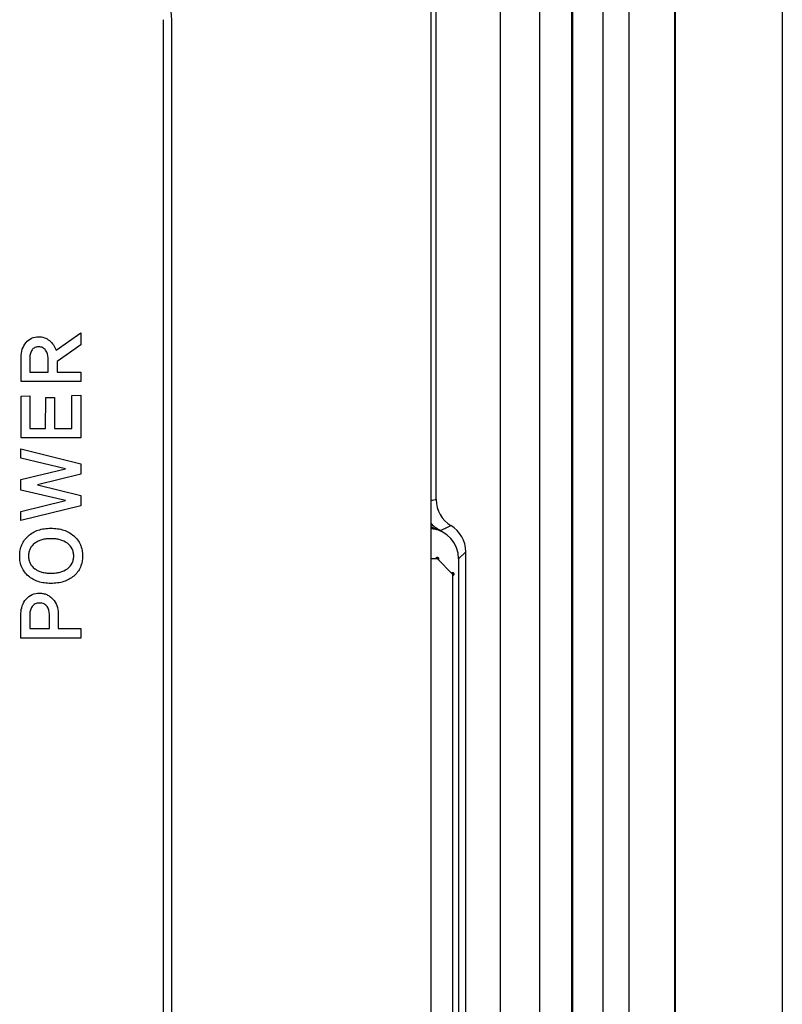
# Model space of a CAD drawing. Header units: millimetres. Extents: x 0 to 1189, y 0 to 841.
# Tile 49 of 50: x 1090 to 1115, y 618 to 651. Entities that reach past the tile are written whole.
import ezdxf

# ---------------------------------------------------------------- set-up
doc = ezdxf.new("R2010")
doc.units = ezdxf.units.MM
doc.header["$LTSCALE"] = 65.395
for name, color, linetype in [('FRONT_CASE_15_DM-SHAPE', 7, 'CONTINUOUS'), ('LED_POWER_PCB-SHAPE', 7, 'CONTINUOUS'), ('REAR_CASE-PC_15-SHAPE', 7, 'CONTINUOUS')]:
    doc.layers.add(name, color=color, linetype=linetype)

msp = doc.modelspace()

# ---------------------------------------------------------------- linework, layer by layer
at = {"layer": 'FRONT_CASE_15_DM-SHAPE', "color": 7, "linetype": 'Continuous'}
for p, q in [((1115.238, 682.546), (1115.238, 384.544)), ((1108.338, 675.145), (1108.338, 391.945)), ((1108.373, 391.91), (1108.373, 675.181)), ((1109.373, 391.91), (1109.373, 675.181)), ((1110.211, 675.119), (1110.211, 391.971)), ((1111.711, 675.119), (1111.711, 391.971)), ((1111.738, 391.944), (1111.738, 675.146)), ((1107.29, 396.984), (1107.29, 670.106)), ((1103.904, 634.984), (1103.904, 668.816)), ((1106.006, 398.268), (1106.006, 668.822)), ((1104.634, 633.041), (1104.867, 633.274)), ((1104.867, 608.816), (1104.867, 633.274)), ((1104.634, 633.041), (1104.634, 609.049))]:
    msp.add_line(p, q, dxfattribs=at)
for centre, radius, start, end in [((1104.981, 629.515), 5.574, 101.1474, 102.8885), ((1104.903, 634.984), 1, 180.0026, 238.7694), ((1104.214, 634.795), 0.84, 235.4332, 251.6268), ((1103.634, 633.041), 1, 359.9988, 84.0063), ((1108.021, 626.32), 8.614, 114.9671, 117.3963), ((1103.867, 633.274), 1, 359.9992, 58.7692)]:
    msp.add_arc(centre, radius, start, end, dxfattribs=at)
msp.add_open_spline([(1103.737, 634.196), (1103.827, 634.1), (1103.938, 634.021), (1104.057, 633.968)], degree=3, dxfattribs=at)
for points, knots in [([(1103.738, 634.036), (1103.76, 634.034), (1103.831, 634.026), (1103.902, 634.011), (1103.949, 633.998)], [0, 0, 0, 0, 0.315224, 1, 1, 1, 1]), ([(1103.949, 633.998), (1103.964, 633.994), (1103.99, 633.986), (1104.024, 633.975), (1104.044, 633.971), (1104.055, 633.966), (1104.057, 633.968)], [0, 0, 0, 0, 0.421978, 0.727803, 0.919658, 1, 1, 1, 1])]:
    msp.add_open_spline(points, degree=3, knots=knots, dxfattribs=at)
at = {"layer": 'LED_POWER_PCB-SHAPE', "color": 7, "linetype": 'Continuous'}
for p, q in [((1103.938, 633.045), (1103.738, 633.045)), ((1104.438, 632.545), (1103.938, 633.045)), ((1104.438, 632.545), (1104.438, 609.545))]:
    msp.add_line(p, q, dxfattribs=at)
at = {"layer": 'LED_POWER_PCB-SHAPE', "color": 9, "linetype": 'Continuous', "const_width": 0.0743}
for points in [[(1103.96, 633.023, 1.477676), (1103.907, 633.046)], [(1104.438, 632.514, 1.496643), (1104.416, 632.567)]]:
    msp.add_lwpolyline(points, format="xyb", dxfattribs=at)
at = {"layer": 'REAR_CASE-PC_15-SHAPE', "color": 7, "linetype": 'Continuous'}
for p, q in [((1103.738, 398.545), (1103.738, 668.545)), ((1094.954, 650.701), (1094.954, 416.389)), ((1095.238, 416.389), (1095.238, 650.701)), ((1091.448, 639.876), (1092.259, 640.44)), ((1092.259, 640.44), (1092.259, 640.052)), ((1092.259, 640.052), (1091.482, 639.507)), ((1090.301, 638.847), (1090.304, 639.647)), ((1090.59, 639.642), (1090.59, 639.16)), ((1091.187, 639.16), (1091.187, 639.624)), ((1091.482, 639.507), (1091.482, 639.16)), ((1090.59, 639.16), (1091.187, 639.16)), ((1091.482, 639.16), (1092.262, 639.16)), ((1092.262, 639.16), (1092.256, 638.847)), ((1092.256, 638.847), (1090.301, 638.847)), ((1090.301, 638.371), (1090.59, 638.377)), ((1090.301, 637.001), (1090.301, 638.371)), ((1090.59, 638.377), (1090.59, 637.314)), ((1091.106, 637.314), (1091.11, 638.327)), ((1091.11, 638.327), (1091.393, 638.327)), ((1091.393, 638.327), (1091.393, 637.314)), ((1091.97, 638.397), (1092.259, 638.399)), ((1091.97, 637.314), (1091.97, 638.397)), ((1092.259, 638.399), (1092.256, 637.001)), ((1090.59, 637.314), (1091.106, 637.314)), ((1091.393, 637.314), (1091.97, 637.314)), ((1092.256, 637.001), (1090.301, 637.001)), ((1090.295, 636.64), (1092.259, 636.152)), ((1090.298, 636.341), (1090.295, 636.64)), ((1091.759, 635.988), (1090.298, 636.341)), ((1090.298, 635.638), (1091.759, 635.988)), ((1092.259, 636.152), (1092.259, 635.817)), ((1092.259, 635.817), (1090.837, 635.468)), ((1090.298, 635.294), (1090.298, 635.638)), ((1090.837, 635.468), (1092.259, 635.116)), ((1091.756, 634.952), (1090.298, 635.294)), ((1092.259, 635.116), (1092.259, 634.783)), ((1092.259, 634.783), (1090.295, 634.298)), ((1090.298, 634.595), (1091.756, 634.952)), ((1090.295, 634.298), (1090.298, 634.595)), ((1090.298, 630.448), (1090.298, 631.251)), ((1090.59, 631.231), (1090.59, 630.76)), ((1091.233, 630.76), (1091.233, 631.231)), ((1091.522, 631.251), (1091.522, 630.76)), ((1090.59, 630.76), (1091.233, 630.76)), ((1091.522, 630.76), (1092.262, 630.76)), ((1092.262, 630.76), (1092.256, 630.448)), ((1092.256, 630.448), (1090.298, 630.448))]:
    msp.add_line(p, q, dxfattribs=at)
msp.add_arc((1092.395, 650.701), 2.843, 359.9931, 90.0138, dxfattribs=at)
for points, knots in [([(1090.304, 639.647), (1090.304, 639.735), (1090.327, 639.908), (1090.449, 640.131), (1090.64, 640.288), (1090.864, 640.33), (1091.071, 640.297), (1091.24, 640.198), (1091.372, 640.055), (1091.429, 639.937), (1091.448, 639.876)], [0, 0, 0, 0, 0.151209, 0.292924, 0.42643, 0.561068, 0.670018, 0.779612, 0.890793, 1, 1, 1, 1]), ([(1091.108, 639.873), (1091.083, 639.908), (1091.014, 639.97), (1090.881, 639.993), (1090.75, 639.972), (1090.653, 639.886), (1090.602, 639.77), (1090.59, 639.685), (1090.59, 639.642)], [0, 0, 0, 0, 0.167975, 0.344543, 0.512679, 0.668502, 0.831235, 1, 1, 1, 1]), ([(1090.541, 633.795), (1090.635, 633.878), (1090.808, 633.976), (1091.067, 634.035), (1091.281, 634.049), (1091.496, 634.035), (1091.697, 633.989), (1091.877, 633.911), (1092.031, 633.801), (1092.159, 633.667), (1092.252, 633.507), (1092.306, 633.327), (1092.322, 633.135), (1092.306, 632.943), (1092.252, 632.764), (1092.159, 632.606), (1092.075, 632.519), (1092.029, 632.479)], [0, 0, 0, 0, 0.121862, 0.187114, 0.257843, 0.329433, 0.395515, 0.457981, 0.519139, 0.578865, 0.637001, 0.696614, 0.760565, 0.823824, 0.882954, 0.940688, 1, 1, 1, 1]), ([(1092.029, 632.479), (1091.981, 632.439), (1091.877, 632.367), (1091.697, 632.291), (1091.495, 632.246), (1091.281, 632.232), (1091.068, 632.246), (1090.869, 632.291), (1090.691, 632.367), (1090.538, 632.474), (1090.412, 632.606), (1090.321, 632.764), (1090.268, 632.943), (1090.252, 633.135), (1090.268, 633.327), (1090.338, 633.565), (1090.451, 633.717), (1090.541, 633.795)], [0, 0, 0, 0, 0.060758, 0.1232, 0.189453, 0.26129, 0.332261, 0.39768, 0.459432, 0.519736, 0.578861, 0.636545, 0.695778, 0.759247, 0.82341, 0.883129, 1, 1, 1, 1]), ([(1091.819, 633.552), (1091.747, 633.603), (1091.62, 633.661), (1091.434, 633.697), (1091.281, 633.706), (1091.128, 633.697), (1090.986, 633.67), (1090.86, 633.622), (1090.716, 633.538), (1090.605, 633.412), (1090.554, 633.258), (1090.542, 633.134), (1090.554, 633.009), (1090.604, 632.856), (1090.692, 632.757), (1090.763, 632.708), (1090.771, 632.703)], [0, 0, 0, 0, 0.12524, 0.193817, 0.268347, 0.342176, 0.409764, 0.472867, 0.533502, 0.645374, 0.701129, 0.761042, 0.82126, 0.876956, 0.987898, 1, 1, 1, 1]), ([(1090.771, 632.703), (1090.799, 632.684), (1090.868, 632.647), (1090.987, 632.604), (1091.128, 632.577), (1091.281, 632.569), (1091.434, 632.577), (1091.619, 632.612), (1091.821, 632.697), (1091.968, 632.855), (1092.02, 633.009), (1092.032, 633.134), (1092.02, 633.258), (1091.967, 633.412), (1091.883, 633.505), (1091.819, 633.552)], [0, 0, 0, 0, 0.049318, 0.11363, 0.182685, 0.258223, 0.334479, 0.404547, 0.53206, 0.646875, 0.704043, 0.765685, 0.827015, 0.884243, 1, 1, 1, 1]), ([(1090.47, 631.726), (1090.524, 631.786), (1090.659, 631.889), (1090.867, 631.926), (1091.03, 631.911), (1091.147, 631.874), (1091.253, 631.812), (1091.377, 631.699), (1091.495, 631.513), (1091.522, 631.338), (1091.522, 631.251)], [0, 0, 0, 0, 0.162453, 0.327039, 0.410041, 0.48996, 0.570339, 0.654649, 0.824735, 1, 1, 1, 1]), ([(1091.156, 631.48), (1091.131, 631.516), (1091.076, 631.562), (1090.984, 631.588), (1090.907, 631.594), (1090.831, 631.588), (1090.74, 631.562), (1090.656, 631.483), (1090.602, 631.363), (1090.59, 631.275), (1090.59, 631.231)], [0, 0, 0, 0, 0.15988, 0.246252, 0.34369, 0.440191, 0.525364, 0.681185, 0.840545, 1, 1, 1, 1])]:
    msp.add_open_spline(points, degree=3, knots=knots, dxfattribs=at)
for points in [[(1091.187, 639.624), (1091.187, 639.711), (1091.158, 639.802), (1091.108, 639.873)], [(1090.298, 631.251), (1090.298, 631.419), (1090.358, 631.599), (1090.47, 631.726)], [(1091.233, 631.231), (1091.233, 631.318), (1091.206, 631.408), (1091.156, 631.48)]]:
    msp.add_open_spline(points, degree=3, dxfattribs=at)

doc.saveas('drawing.dxf')
